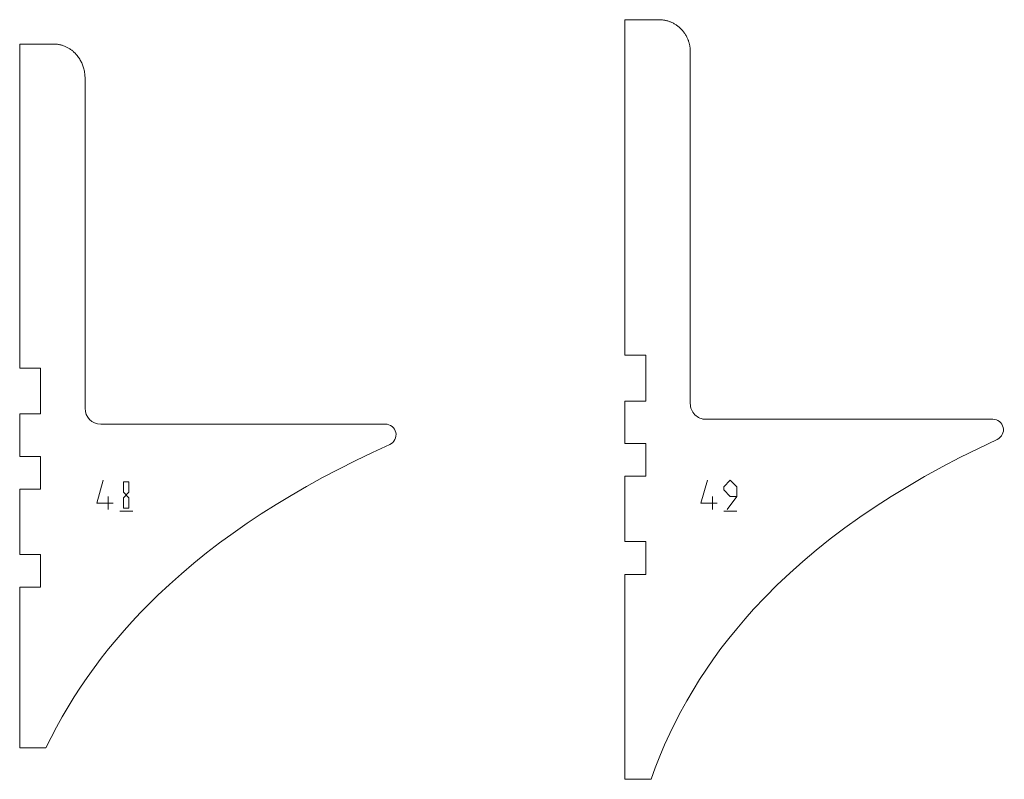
# Model space of a CAD drawing. Header units: millimetres. Extents: x -4788 to 4819, y -2871 to 1655.
# Tile 71 of 102: x -2394 to -1641, y -967 to -386. Entities that reach past the tile are written whole.
import ezdxf

# ---------------------------------------------------------------- set-up
doc = ezdxf.new("R2010")
doc.units = ezdxf.units.MM
doc.header["$MEASUREMENT"] = 0
doc.layers.add('1ST_SET_NUMBERS', color=7, linetype='Continuous')
doc.layers.add('1ST_SET_VECTORS', color=7, linetype='Continuous')

msp = doc.modelspace()

# ---------------------------------------------------------------- linework, layer by layer
at = {"layer": '1ST_SET_NUMBERS', "color": 1, "lineweight": 9}
for points, knots in [([(-2329.5456, -738.5767), (-2329.5456, -738.5767), (-2334.5456, -756.0767), (-2334.5456, -756.0767), (-2334.5456, -756.0767), (-2334.5456, -756.0767), (-2322.0456, -756.0767), (-2322.0456, -756.0767)], [0, 0, 0, 0, 0.33333333, 0.33333333, 0.33333333, 0.33333333, 1, 1, 1, 1]), ([(-2314.1682, -739.7559), (-2314.1682, -739.7559), (-2314.1682, -747.6392), (-2314.1682, -747.6392), (-2314.1682, -747.6392), (-2314.1682, -747.6392), (-2309.9229, -752.0142), (-2309.9229, -752.0142), (-2309.9229, -752.0142), (-2309.9229, -752.0142), (-2309.9229, -759.8974), (-2309.9229, -759.8974), (-2309.9229, -759.8974), (-2309.9229, -759.8974), (-2314.1682, -759.8974), (-2314.1682, -759.8974), (-2314.1682, -759.8974), (-2314.1682, -759.8974), (-2314.1682, -752.0142), (-2314.1682, -752.0142), (-2314.1682, -752.0142), (-2314.1682, -752.0142), (-2309.9229, -747.6392), (-2309.9229, -747.6392), (-2309.9229, -747.6392), (-2309.9229, -747.6392), (-2309.9229, -739.7559), (-2309.9229, -739.7559), (-2309.9229, -739.7559), (-2309.9229, -739.7559), (-2314.1682, -739.7559), (-2314.1682, -739.7559)], [0, 0, 0, 0, 0.11111111, 0.11111111, 0.11111111, 0.11111111, 0.22222222, 0.22222222, 0.22222222, 0.22222222, 0.33333333, 0.33333333, 0.33333333, 0.33333333, 0.44444444, 0.44444444, 0.44444444, 0.44444444, 0.55555556, 0.55555556, 0.55555556, 0.55555556, 0.66666667, 0.66666667, 0.66666667, 0.66666667, 0.77777778, 0.77777778, 0.77777778, 0.77777778, 1, 1, 1, 1]), ([(-1867.5456, -738.5767), (-1867.5456, -738.5767), (-1872.5456, -756.0767), (-1872.5456, -756.0767), (-1872.5456, -756.0767), (-1872.5456, -756.0767), (-1860.0456, -756.0767), (-1860.0456, -756.0767)], [0, 0, 0, 0, 0.33333333, 0.33333333, 0.33333333, 0.33333333, 1, 1, 1, 1]), ([(-1845.0456, -751.0767), (-1845.0456, -751.0767), (-1850.0456, -751.0767), (-1850.0456, -751.0767), (-1850.0456, -751.0767), (-1850.0456, -751.0767), (-1855.0456, -746.0767), (-1855.0456, -746.0767), (-1855.0456, -746.0767), (-1855.0456, -746.0767), (-1855.0456, -743.5767), (-1855.0456, -743.5767), (-1855.0456, -743.5767), (-1855.0456, -743.5767), (-1850.0456, -738.5767), (-1850.0456, -738.5767), (-1850.0456, -738.5767), (-1850.0456, -738.5767), (-1845.0456, -743.5767), (-1845.0456, -743.5767), (-1845.0456, -743.5767), (-1845.0456, -743.5767), (-1845.0456, -751.0767), (-1845.0456, -751.0767), (-1845.0456, -751.0767), (-1845.0456, -751.0767), (-1852.5456, -761.0767), (-1852.5456, -761.0767)], [0, 0, 0, 0, 0.125, 0.125, 0.125, 0.125, 0.25, 0.25, 0.25, 0.25, 0.375, 0.375, 0.375, 0.375, 0.5, 0.5, 0.5, 0.5, 0.625, 0.625, 0.625, 0.625, 0.75, 0.75, 0.75, 0.75, 1, 1, 1, 1])]:
    msp.add_open_spline(points, degree=3, knots=knots, dxfattribs=at)
for points in [[(-2325.7956, -751.0767), (-2325.7956, -751.0767), (-2325.7956, -761.0767), (-2325.7956, -761.0767)], [(-1863.7956, -751.0767), (-1863.7956, -751.0767), (-1863.7956, -761.0767), (-1863.7956, -761.0767)], [(-2317.0456, -762.3267), (-2317.0456, -762.3267), (-2307.0456, -762.3267), (-2307.0456, -762.3267)], [(-1855.0456, -762.3267), (-1855.0456, -762.3267), (-1845.0456, -762.3267), (-1845.0456, -762.3267)]]:
    msp.add_open_spline(points, degree=3, dxfattribs=at)
at = {"layer": '1ST_SET_VECTORS', "lineweight": 9}
for points, knots in [([(-1930.6493, -643.1111), (-1930.6493, -643.1111), (-1930.6493, -386.4748), (-1930.6493, -386.4748), (-1930.6493, -386.4748), (-1930.6493, -386.4748), (-1904.6493, -386.4748), (-1904.6493, -386.4748), (-1904.6493, -386.4748), (-1904.6493, -386.4748), (-1904.0818, -386.4817), (-1904.0818, -386.4817), (-1904.0818, -386.4817), (-1904.0818, -386.4817), (-1903.5152, -386.5022), (-1903.5152, -386.5022), (-1903.5152, -386.5022), (-1903.5152, -386.5022), (-1902.9498, -386.5364), (-1902.9498, -386.5364), (-1902.9498, -386.5364), (-1902.9498, -386.5364), (-1902.3859, -386.5841), (-1902.3859, -386.5841), (-1902.3859, -386.5841), (-1902.3859, -386.5841), (-1901.8236, -386.6454), (-1901.8236, -386.6454), (-1901.8236, -386.6454), (-1901.8236, -386.6454), (-1901.2632, -386.7202), (-1901.2632, -386.7202), (-1901.2632, -386.7202), (-1901.2632, -386.7202), (-1900.705, -386.8083), (-1900.705, -386.8083), (-1900.705, -386.8083), (-1900.705, -386.8083), (-1900.1491, -386.9099), (-1900.1491, -386.9099), (-1900.1491, -386.9099), (-1900.1491, -386.9099), (-1899.5958, -387.0247), (-1899.5958, -387.0247), (-1899.5958, -387.0247), (-1899.5958, -387.0247), (-1899.0454, -387.1528), (-1899.0454, -387.1528), (-1899.0454, -387.1528), (-1899.0454, -387.1528), (-1898.498, -387.2942), (-1898.498, -387.2942), (-1898.498, -387.2942), (-1898.498, -387.2942), (-1897.9539, -387.4487), (-1897.9539, -387.4487), (-1897.9539, -387.4487), (-1897.9539, -387.4487), (-1897.4133, -387.6163), (-1897.4133, -387.6163), (-1897.4133, -387.6163), (-1897.4133, -387.6163), (-1896.8765, -387.7969), (-1896.8765, -387.7969), (-1896.8765, -387.7969), (-1896.8765, -387.7969), (-1896.3437, -387.9906), (-1896.3437, -387.9906), (-1896.3437, -387.9906), (-1896.3437, -387.9906), (-1895.8151, -388.1972), (-1895.8151, -388.1972), (-1895.8151, -388.1972), (-1895.8151, -388.1972), (-1895.2443, -388.437), (-1895.2443, -388.437), (-1895.2443, -388.437), (-1895.2443, -388.437), (-1894.6807, -388.6913), (-1894.6807, -388.6913), (-1894.6807, -388.6913), (-1894.6807, -388.6913), (-1894.1246, -388.9598), (-1894.1246, -388.9598), (-1894.1246, -388.9598), (-1894.1246, -388.9598), (-1893.5761, -389.2425), (-1893.5761, -389.2425), (-1893.5761, -389.2425), (-1893.5761, -389.2425), (-1893.0355, -389.539), (-1893.0355, -389.539), (-1893.0355, -389.539), (-1893.0355, -389.539), (-1892.5031, -389.8493), (-1892.5031, -389.8493), (-1892.5031, -389.8493), (-1892.5031, -389.8493), (-1891.9791, -390.1732), (-1891.9791, -390.1732), (-1891.9791, -390.1732), (-1891.9791, -390.1732), (-1891.4636, -390.5104), (-1891.4636, -390.5104), (-1891.4636, -390.5104), (-1891.4636, -390.5104), (-1890.9571, -390.8608), (-1890.9571, -390.8608), (-1890.9571, -390.8608), (-1890.9571, -390.8608), (-1890.4596, -391.2241), (-1890.4596, -391.2241), (-1890.4596, -391.2241), (-1890.4596, -391.2241), (-1889.9714, -391.6003), (-1889.9714, -391.6003), (-1889.9714, -391.6003), (-1889.9714, -391.6003), (-1889.4928, -391.989), (-1889.4928, -391.989), (-1889.4928, -391.989), (-1889.4928, -391.989), (-1889.024, -392.3902), (-1889.024, -392.3902), (-1889.024, -392.3902), (-1889.024, -392.3902), (-1888.5653, -392.8036), (-1888.5653, -392.8036), (-1888.5653, -392.8036), (-1888.5653, -392.8036), (-1888.1168, -393.2291), (-1888.1168, -393.2291), (-1888.1168, -393.2291), (-1888.1168, -393.2291), (-1887.6788, -393.6664), (-1887.6788, -393.6664), (-1887.6788, -393.6664), (-1887.6788, -393.6664), (-1887.2476, -394.1196), (-1887.2476, -394.1196), (-1887.2476, -394.1196), (-1887.2476, -394.1196), (-1886.8287, -394.5832), (-1886.8287, -394.5832), (-1886.8287, -394.5832), (-1886.8287, -394.5832), (-1886.4223, -395.057), (-1886.4223, -395.057), (-1886.4223, -395.057), (-1886.4223, -395.057), (-1886.0285, -395.5406), (-1886.0285, -395.5406), (-1886.0285, -395.5406), (-1886.0285, -395.5406), (-1885.6474, -396.0337), (-1885.6474, -396.0337), (-1885.6474, -396.0337), (-1885.6474, -396.0337), (-1885.2792, -396.5362), (-1885.2792, -396.5362), (-1885.2792, -396.5362), (-1885.2792, -396.5362), (-1884.9239, -397.0477), (-1884.9239, -397.0477), (-1884.9239, -397.0477), (-1884.9239, -397.0477), (-1884.5819, -397.568), (-1884.5819, -397.568), (-1884.5819, -397.568), (-1884.5819, -397.568), (-1884.2531, -398.0968), (-1884.2531, -398.0968), (-1884.2531, -398.0968), (-1884.2531, -398.0968), (-1883.9377, -398.6338), (-1883.9377, -398.6338), (-1883.9377, -398.6338), (-1883.9377, -398.6338), (-1883.6358, -399.1788), (-1883.6358, -399.1788), (-1883.6358, -399.1788), (-1883.6358, -399.1788), (-1883.3476, -399.7314), (-1883.3476, -399.7314), (-1883.3476, -399.7314), (-1883.3476, -399.7314), (-1883.0733, -400.2915), (-1883.0733, -400.2915), (-1883.0733, -400.2915), (-1883.0733, -400.2915), (-1882.8129, -400.8587), (-1882.8129, -400.8587), (-1882.8129, -400.8587), (-1882.8129, -400.8587), (-1882.5665, -401.4328), (-1882.5665, -401.4328), (-1882.5665, -401.4328), (-1882.5665, -401.4328), (-1882.3344, -402.0135), (-1882.3344, -402.0135), (-1882.3344, -402.0135), (-1882.3344, -402.0135), (-1882.1553, -402.4931), (-1882.1553, -402.4931), (-1882.1553, -402.4931), (-1882.1553, -402.4931), (-1881.9736, -403.0128), (-1881.9736, -403.0128), (-1881.9736, -403.0128), (-1881.9736, -403.0128), (-1881.8036, -403.536), (-1881.8036, -403.536), (-1881.8036, -403.536), (-1881.8036, -403.536), (-1881.6451, -404.0624), (-1881.6451, -404.0624), (-1881.6451, -404.0624), (-1881.6451, -404.0624), (-1881.4982, -404.5919), (-1881.4982, -404.5919), (-1881.4982, -404.5919), (-1881.4982, -404.5919), (-1881.363, -405.1242), (-1881.363, -405.1242), (-1881.363, -405.1242), (-1881.363, -405.1242), (-1881.2395, -405.6592), (-1881.2395, -405.6592), (-1881.2395, -405.6592), (-1881.2395, -405.6592), (-1881.1276, -406.1966), (-1881.1276, -406.1966), (-1881.1276, -406.1966), (-1881.1276, -406.1966), (-1881.0274, -406.7363), (-1881.0274, -406.7363), (-1881.0274, -406.7363), (-1881.0274, -406.7363), (-1880.939, -407.278), (-1880.939, -407.278), (-1880.939, -407.278), (-1880.939, -407.278), (-1880.8622, -407.8216), (-1880.8622, -407.8216), (-1880.8622, -407.8216), (-1880.8622, -407.8216), (-1880.7973, -408.3668), (-1880.7973, -408.3668), (-1880.7973, -408.3668), (-1880.7973, -408.3668), (-1880.7441, -408.9135), (-1880.7441, -408.9135), (-1880.7441, -408.9135), (-1880.7441, -408.9135), (-1880.7026, -409.4614), (-1880.7026, -409.4614), (-1880.7026, -409.4614), (-1880.7026, -409.4614), (-1880.673, -410.0103), (-1880.673, -410.0103), (-1880.673, -410.0103), (-1880.673, -410.0103), (-1880.6553, -410.5601), (-1880.6553, -410.5601), (-1880.6553, -410.5601), (-1880.6553, -410.5601), (-1880.6493, -411.1105), (-1880.6493, -411.1105), (-1880.6493, -411.1105), (-1880.6493, -411.1105), (-1880.6493, -679.9953), (-1880.6493, -679.9953), (-1880.6493, -679.9953), (-1880.6568, -683.1892), (-1879.3951, -686.2553), (-1877.1418, -688.519), (-1877.1418, -688.519), (-1874.8884, -690.7826), (-1871.8433, -692.0583), (-1868.6493, -692.0654), (-1868.6493, -692.0654), (-1868.6493, -692.0654), (-1649.2797, -692.0653), (-1649.2797, -692.0653), (-1649.2797, -692.0653), (-1645.5209, -692.0297), (-1642.2398, -694.605), (-1641.3815, -698.2646), (-1641.3815, -698.2646), (-1640.5232, -701.9243), (-1642.5055, -705.7782), (-1645.8882, -707.4174), (-1645.8882, -707.4174), (-1645.8882, -707.4174), (-1660.3393, -714.2672), (-1660.3393, -714.2672), (-1660.3393, -714.2672), (-1660.3393, -714.2672), (-1674.4164, -721.2862), (-1674.4164, -721.2862), (-1674.4164, -721.2862), (-1674.4164, -721.2862), (-1688.1195, -728.4743), (-1688.1195, -728.4743), (-1688.1195, -728.4743), (-1688.1195, -728.4743), (-1701.4487, -735.8316), (-1701.4487, -735.8316), (-1701.4487, -735.8316), (-1701.4487, -735.8316), (-1714.404, -743.3581), (-1714.404, -743.3581), (-1714.404, -743.3581), (-1714.404, -743.3581), (-1726.9853, -751.0537), (-1726.9853, -751.0537), (-1726.9853, -751.0537), (-1726.9853, -751.0537), (-1739.1926, -758.9185), (-1739.1926, -758.9185), (-1739.1926, -758.9185), (-1739.1926, -758.9185), (-1751.026, -766.9524), (-1751.026, -766.9524), (-1751.026, -766.9524), (-1751.026, -766.9524), (-1762.4854, -775.1554), (-1762.4854, -775.1554), (-1762.4854, -775.1554), (-1762.4854, -775.1554), (-1773.5709, -783.5277), (-1773.5709, -783.5277), (-1773.5709, -783.5277), (-1773.5709, -783.5277), (-1784.2825, -792.0691), (-1784.2825, -792.0691), (-1784.2825, -792.0691), (-1784.2825, -792.0691), (-1794.6201, -800.7796), (-1794.6201, -800.7796), (-1794.6201, -800.7796), (-1794.6201, -800.7796), (-1804.5837, -809.6593), (-1804.5837, -809.6593), (-1804.5837, -809.6593), (-1804.5837, -809.6593), (-1814.1734, -818.7082), (-1814.1734, -818.7082), (-1814.1734, -818.7082), (-1814.1734, -818.7082), (-1823.3892, -827.9262), (-1823.3892, -827.9262), (-1823.3892, -827.9262), (-1823.3892, -827.9262), (-1832.231, -837.3133), (-1832.231, -837.3133), (-1832.231, -837.3133), (-1832.231, -837.3133), (-1838.8064, -844.6821), (-1838.8064, -844.6821), (-1838.8064, -844.6821), (-1838.8064, -844.6821), (-1845.1586, -852.1518), (-1845.1586, -852.1518), (-1845.1586, -852.1518), (-1845.1586, -852.1518), (-1851.2875, -859.7225), (-1851.2875, -859.7225), (-1851.2875, -859.7225), (-1851.2875, -859.7225), (-1857.1932, -867.3941), (-1857.1932, -867.3941), (-1857.1932, -867.3941), (-1857.1932, -867.3941), (-1862.8757, -875.1668), (-1862.8757, -875.1668), (-1862.8757, -875.1668), (-1862.8757, -875.1668), (-1868.335, -883.0404), (-1868.335, -883.0404), (-1868.335, -883.0404), (-1868.335, -883.0404), (-1873.571, -891.015), (-1873.571, -891.015), (-1873.571, -891.015), (-1873.571, -891.015), (-1878.5837, -899.0906), (-1878.5837, -899.0906), (-1878.5837, -899.0906), (-1878.5837, -899.0906), (-1883.3733, -907.2672), (-1883.3733, -907.2672), (-1883.3733, -907.2672), (-1883.3733, -907.2672), (-1887.9396, -915.5447), (-1887.9396, -915.5447), (-1887.9396, -915.5447), (-1887.9396, -915.5447), (-1892.2826, -923.9233), (-1892.2826, -923.9233), (-1892.2826, -923.9233), (-1892.2826, -923.9233), (-1896.4024, -932.4028), (-1896.4024, -932.4028), (-1896.4024, -932.4028), (-1896.4024, -932.4028), (-1900.299, -940.9833), (-1900.299, -940.9833), (-1900.299, -940.9833), (-1900.299, -940.9833), (-1903.9724, -949.6648), (-1903.9724, -949.6648), (-1903.9724, -949.6648), (-1903.9724, -949.6648), (-1907.4225, -958.4472), (-1907.4225, -958.4472), (-1907.4225, -958.4472), (-1907.4225, -958.4472), (-1910.6493, -967.3307), (-1910.6493, -967.3307), (-1910.6493, -967.3307), (-1910.6493, -967.3307), (-1930.6493, -967.3307), (-1930.6493, -967.3307), (-1930.6493, -967.3307), (-1930.6493, -967.3307), (-1930.6493, -810.6111), (-1930.6493, -810.6111), (-1930.6493, -810.6111), (-1930.6493, -810.6111), (-1914.6493, -810.6111), (-1914.6493, -810.6111), (-1914.6493, -810.6111), (-1914.6493, -810.6111), (-1914.6493, -785.6111), (-1914.6493, -785.6111), (-1914.6493, -785.6111), (-1914.6493, -785.6111), (-1930.6493, -785.6111), (-1930.6493, -785.6111), (-1930.6493, -785.6111), (-1930.6493, -785.6111), (-1930.6493, -735.6111), (-1930.6493, -735.6111), (-1930.6493, -735.6111), (-1930.6493, -735.6111), (-1914.6493, -735.6111), (-1914.6493, -735.6111), (-1914.6493, -735.6111), (-1914.6493, -735.6111), (-1914.6493, -710.6111), (-1914.6493, -710.6111), (-1914.6493, -710.6111), (-1914.6493, -710.6111), (-1930.6493, -710.6111), (-1930.6493, -710.6111), (-1930.6493, -710.6111), (-1930.6493, -710.6111), (-1930.6493, -678.1111), (-1930.6493, -678.1111), (-1930.6493, -678.1111), (-1930.6493, -678.1111), (-1914.6493, -678.1111), (-1914.6493, -678.1111), (-1914.6493, -678.1111), (-1914.6493, -678.1111), (-1914.6493, -643.1111), (-1914.6493, -643.1111), (-1914.6493, -643.1111), (-1914.6493, -643.1111), (-1930.6493, -643.1111), (-1930.6493, -643.1111)], [0, 0, 0, 0, 0.00840336, 0.00840336, 0.00840336, 0.00840336, 0.01680672, 0.01680672, 0.01680672, 0.01680672, 0.02521008, 0.02521008, 0.02521008, 0.02521008, 0.03361345, 0.03361345, 0.03361345, 0.03361345, 0.04201681, 0.04201681, 0.04201681, 0.04201681, 0.05042017, 0.05042017, 0.05042017, 0.05042017, 0.05882353, 0.05882353, 0.05882353, 0.05882353, 0.06722689, 0.06722689, 0.06722689, 0.06722689, 0.07563025, 0.07563025, 0.07563025, 0.07563025, 0.08403361, 0.08403361, 0.08403361, 0.08403361, 0.09243697, 0.09243697, 0.09243697, 0.09243697, 0.10084034, 0.10084034, 0.10084034, 0.10084034, 0.1092437, 0.1092437, 0.1092437, 0.1092437, 0.11764706, 0.11764706, 0.11764706, 0.11764706, 0.12605042, 0.12605042, 0.12605042, 0.12605042, 0.13445378, 0.13445378, 0.13445378, 0.13445378, 0.14285714, 0.14285714, 0.14285714, 0.14285714, 0.1512605, 0.1512605, 0.1512605, 0.1512605, 0.15966387, 0.15966387, 0.15966387, 0.15966387, 0.16806723, 0.16806723, 0.16806723, 0.16806723, 0.17647059, 0.17647059, 0.17647059, 0.17647059, 0.18487395, 0.18487395, 0.18487395, 0.18487395, 0.19327731, 0.19327731, 0.19327731, 0.19327731, 0.20168067, 0.20168067, 0.20168067, 0.20168067, 0.21008403, 0.21008403, 0.21008403, 0.21008403, 0.21848739, 0.21848739, 0.21848739, 0.21848739, 0.22689076, 0.22689076, 0.22689076, 0.22689076, 0.23529412, 0.23529412, 0.23529412, 0.23529412, 0.24369748, 0.24369748, 0.24369748, 0.24369748, 0.25210084, 0.25210084, 0.25210084, 0.25210084, 0.2605042, 0.2605042, 0.2605042, 0.2605042, 0.26890756, 0.26890756, 0.26890756, 0.26890756, 0.27731092, 0.27731092, 0.27731092, 0.27731092, 0.28571429, 0.28571429, 0.28571429, 0.28571429, 0.29411765, 0.29411765, 0.29411765, 0.29411765, 0.30252101, 0.30252101, 0.30252101, 0.30252101, 0.31092437, 0.31092437, 0.31092437, 0.31092437, 0.31932773, 0.31932773, 0.31932773, 0.31932773, 0.32773109, 0.32773109, 0.32773109, 0.32773109, 0.33613445, 0.33613445, 0.33613445, 0.33613445, 0.34453782, 0.34453782, 0.34453782, 0.34453782, 0.35294118, 0.35294118, 0.35294118, 0.35294118, 0.36134454, 0.36134454, 0.36134454, 0.36134454, 0.3697479, 0.3697479, 0.3697479, 0.3697479, 0.37815126, 0.37815126, 0.37815126, 0.37815126, 0.38655462, 0.38655462, 0.38655462, 0.38655462, 0.39495798, 0.39495798, 0.39495798, 0.39495798, 0.40336134, 0.40336134, 0.40336134, 0.40336134, 0.41176471, 0.41176471, 0.41176471, 0.41176471, 0.42016807, 0.42016807, 0.42016807, 0.42016807, 0.42857143, 0.42857143, 0.42857143, 0.42857143, 0.43697479, 0.43697479, 0.43697479, 0.43697479, 0.44537815, 0.44537815, 0.44537815, 0.44537815, 0.45378151, 0.45378151, 0.45378151, 0.45378151, 0.46218487, 0.46218487, 0.46218487, 0.46218487, 0.47058824, 0.47058824, 0.47058824, 0.47058824, 0.4789916, 0.4789916, 0.4789916, 0.4789916, 0.48739496, 0.48739496, 0.48739496, 0.48739496, 0.49579832, 0.49579832, 0.49579832, 0.49579832, 0.50420168, 0.50420168, 0.50420168, 0.50420168, 0.51260504, 0.51260504, 0.51260504, 0.51260504, 0.5210084, 0.5210084, 0.5210084, 0.5210084, 0.52941176, 0.52941176, 0.52941176, 0.52941176, 0.53781513, 0.53781513, 0.53781513, 0.53781513, 0.54621849, 0.54621849, 0.54621849, 0.54621849, 0.55462185, 0.55462185, 0.55462185, 0.55462185, 0.56302521, 0.56302521, 0.56302521, 0.56302521, 0.57142857, 0.57142857, 0.57142857, 0.57142857, 0.57983193, 0.57983193, 0.57983193, 0.57983193, 0.58823529, 0.58823529, 0.58823529, 0.58823529, 0.59663866, 0.59663866, 0.59663866, 0.59663866, 0.60504202, 0.60504202, 0.60504202, 0.60504202, 0.61344538, 0.61344538, 0.61344538, 0.61344538, 0.62184874, 0.62184874, 0.62184874, 0.62184874, 0.6302521, 0.6302521, 0.6302521, 0.6302521, 0.63865546, 0.63865546, 0.63865546, 0.63865546, 0.64705882, 0.64705882, 0.64705882, 0.64705882, 0.65546218, 0.65546218, 0.65546218, 0.65546218, 0.66386555, 0.66386555, 0.66386555, 0.66386555, 0.67226891, 0.67226891, 0.67226891, 0.67226891, 0.68067227, 0.68067227, 0.68067227, 0.68067227, 0.68907563, 0.68907563, 0.68907563, 0.68907563, 0.69747899, 0.69747899, 0.69747899, 0.69747899, 0.70588235, 0.70588235, 0.70588235, 0.70588235, 0.71428571, 0.71428571, 0.71428571, 0.71428571, 0.72268908, 0.72268908, 0.72268908, 0.72268908, 0.73109244, 0.73109244, 0.73109244, 0.73109244, 0.7394958, 0.7394958, 0.7394958, 0.7394958, 0.74789916, 0.74789916, 0.74789916, 0.74789916, 0.75630252, 0.75630252, 0.75630252, 0.75630252, 0.76470588, 0.76470588, 0.76470588, 0.76470588, 0.77310924, 0.77310924, 0.77310924, 0.77310924, 0.78151261, 0.78151261, 0.78151261, 0.78151261, 0.78991597, 0.78991597, 0.78991597, 0.78991597, 0.79831933, 0.79831933, 0.79831933, 0.79831933, 0.80672269, 0.80672269, 0.80672269, 0.80672269, 0.81512605, 0.81512605, 0.81512605, 0.81512605, 0.82352941, 0.82352941, 0.82352941, 0.82352941, 0.83193277, 0.83193277, 0.83193277, 0.83193277, 0.84033613, 0.84033613, 0.84033613, 0.84033613, 0.8487395, 0.8487395, 0.8487395, 0.8487395, 0.85714286, 0.85714286, 0.85714286, 0.85714286, 0.86554622, 0.86554622, 0.86554622, 0.86554622, 0.87394958, 0.87394958, 0.87394958, 0.87394958, 0.88235294, 0.88235294, 0.88235294, 0.88235294, 0.8907563, 0.8907563, 0.8907563, 0.8907563, 0.89915966, 0.89915966, 0.89915966, 0.89915966, 0.90756303, 0.90756303, 0.90756303, 0.90756303, 0.91596639, 0.91596639, 0.91596639, 0.91596639, 0.92436975, 0.92436975, 0.92436975, 0.92436975, 0.93277311, 0.93277311, 0.93277311, 0.93277311, 0.94117647, 0.94117647, 0.94117647, 0.94117647, 0.94957983, 0.94957983, 0.94957983, 0.94957983, 0.95798319, 0.95798319, 0.95798319, 0.95798319, 0.96638655, 0.96638655, 0.96638655, 0.96638655, 0.97478992, 0.97478992, 0.97478992, 0.97478992, 0.98319328, 0.98319328, 0.98319328, 0.98319328, 1, 1, 1, 1]), ([(-2393.5055, -652.9417), (-2393.5055, -652.9417), (-2393.5055, -405.0892), (-2393.5055, -405.0892), (-2393.5055, -405.0892), (-2393.5055, -405.0892), (-2367.5055, -405.0886), (-2367.5055, -405.0886), (-2367.5055, -405.0886), (-2367.5055, -405.0886), (-2366.9041, -405.0968), (-2366.9041, -405.0968), (-2366.9041, -405.0968), (-2366.9041, -405.0968), (-2366.3041, -405.1212), (-2366.3041, -405.1212), (-2366.3041, -405.1212), (-2366.3041, -405.1212), (-2365.706, -405.1617), (-2365.706, -405.1617), (-2365.706, -405.1617), (-2365.706, -405.1617), (-2365.1099, -405.2183), (-2365.1099, -405.2183), (-2365.1099, -405.2183), (-2365.1099, -405.2183), (-2364.5162, -405.2909), (-2364.5162, -405.2909), (-2364.5162, -405.2909), (-2364.5162, -405.2909), (-2363.925, -405.3793), (-2363.925, -405.3793), (-2363.925, -405.3793), (-2363.925, -405.3793), (-2363.3367, -405.4835), (-2363.3367, -405.4835), (-2363.3367, -405.4835), (-2363.3367, -405.4835), (-2362.7516, -405.6034), (-2362.7516, -405.6034), (-2362.7516, -405.6034), (-2362.7516, -405.6034), (-2362.1698, -405.7388), (-2362.1698, -405.7388), (-2362.1698, -405.7388), (-2362.1698, -405.7388), (-2361.5917, -405.8898), (-2361.5917, -405.8898), (-2361.5917, -405.8898), (-2361.5917, -405.8898), (-2361.0175, -406.0561), (-2361.0175, -406.0561), (-2361.0175, -406.0561), (-2361.0175, -406.0561), (-2360.4476, -406.2377), (-2360.4476, -406.2377), (-2360.4476, -406.2377), (-2360.4476, -406.2377), (-2359.8821, -406.4345), (-2359.8821, -406.4345), (-2359.8821, -406.4345), (-2359.8821, -406.4345), (-2359.3214, -406.6465), (-2359.3214, -406.6465), (-2359.3214, -406.6465), (-2359.3214, -406.6465), (-2358.7656, -406.8734), (-2358.7656, -406.8734), (-2358.7656, -406.8734), (-2358.7656, -406.8734), (-2358.2152, -407.1153), (-2358.2152, -407.1153), (-2358.2152, -407.1153), (-2358.2152, -407.1153), (-2357.672, -407.3711), (-2357.672, -407.3711), (-2357.672, -407.3711), (-2357.672, -407.3711), (-2357.1364, -407.6407), (-2357.1364, -407.6407), (-2357.1364, -407.6407), (-2357.1364, -407.6407), (-2356.6086, -407.9236), (-2356.6086, -407.9236), (-2356.6086, -407.9236), (-2356.6086, -407.9236), (-2356.0888, -408.2197), (-2356.0888, -408.2197), (-2356.0888, -408.2197), (-2356.0888, -408.2197), (-2355.5772, -408.5288), (-2355.5772, -408.5288), (-2355.5772, -408.5288), (-2355.5772, -408.5288), (-2355.0739, -408.8507), (-2355.0739, -408.8507), (-2355.0739, -408.8507), (-2355.0739, -408.8507), (-2354.579, -409.1851), (-2354.579, -409.1851), (-2354.579, -409.1851), (-2354.579, -409.1851), (-2354.0928, -409.5318), (-2354.0928, -409.5318), (-2354.0928, -409.5318), (-2354.0928, -409.5318), (-2353.6155, -409.8906), (-2353.6155, -409.8906), (-2353.6155, -409.8906), (-2353.6155, -409.8906), (-2353.1471, -410.2613), (-2353.1471, -410.2613), (-2353.1471, -410.2613), (-2353.1471, -410.2613), (-2352.6879, -410.6435), (-2352.6879, -410.6435), (-2352.6879, -410.6435), (-2352.6879, -410.6435), (-2352.238, -411.0372), (-2352.238, -411.0372), (-2352.238, -411.0372), (-2352.238, -411.0372), (-2351.7976, -411.4421), (-2351.7976, -411.4421), (-2351.7976, -411.4421), (-2351.7976, -411.4421), (-2351.3668, -411.8579), (-2351.3668, -411.8579), (-2351.3668, -411.8579), (-2351.3668, -411.8579), (-2350.9459, -412.2845), (-2350.9459, -412.2845), (-2350.9459, -412.2845), (-2350.9459, -412.2845), (-2350.5349, -412.7216), (-2350.5349, -412.7216), (-2350.5349, -412.7216), (-2350.5349, -412.7216), (-2349.9901, -413.3351), (-2349.9901, -413.3351), (-2349.9901, -413.3351), (-2349.9901, -413.3351), (-2349.466, -413.9655), (-2349.466, -413.9655), (-2349.466, -413.9655), (-2349.466, -413.9655), (-2348.9627, -414.6122), (-2348.9627, -414.6122), (-2348.9627, -414.6122), (-2348.9627, -414.6122), (-2348.4805, -415.2745), (-2348.4805, -415.2745), (-2348.4805, -415.2745), (-2348.4805, -415.2745), (-2348.0195, -415.9518), (-2348.0195, -415.9518), (-2348.0195, -415.9518), (-2348.0195, -415.9518), (-2347.5799, -416.6434), (-2347.5799, -416.6434), (-2347.5799, -416.6434), (-2347.5799, -416.6434), (-2347.1619, -417.3486), (-2347.1619, -417.3486), (-2347.1619, -417.3486), (-2347.1619, -417.3486), (-2346.7657, -418.0669), (-2346.7657, -418.0669), (-2346.7657, -418.0669), (-2346.7657, -418.0669), (-2346.3919, -418.7967), (-2346.3919, -418.7967), (-2346.3919, -418.7967), (-2346.3919, -418.7967), (-2346.0406, -419.5371), (-2346.0406, -419.5371), (-2346.0406, -419.5371), (-2346.0406, -419.5371), (-2345.7119, -420.2876), (-2345.7119, -420.2876), (-2345.7119, -420.2876), (-2345.7119, -420.2876), (-2345.4059, -421.0474), (-2345.4059, -421.0474), (-2345.4059, -421.0474), (-2345.4059, -421.0474), (-2345.1226, -421.8161), (-2345.1226, -421.8161), (-2345.1226, -421.8161), (-2345.1226, -421.8161), (-2344.8619, -422.5928), (-2344.8619, -422.5928), (-2344.8619, -422.5928), (-2344.8619, -422.5928), (-2344.6241, -423.3771), (-2344.6241, -423.3771), (-2344.6241, -423.3771), (-2344.6241, -423.3771), (-2344.4091, -424.1682), (-2344.4091, -424.1682), (-2344.4091, -424.1682), (-2344.4091, -424.1682), (-2344.1969, -425.055), (-2344.1969, -425.055), (-2344.1969, -425.055), (-2344.1969, -425.055), (-2344.0131, -425.9478), (-2344.0131, -425.9478), (-2344.0131, -425.9478), (-2344.0131, -425.9478), (-2343.8578, -426.8458), (-2343.8578, -426.8458), (-2343.8578, -426.8458), (-2343.8578, -426.8458), (-2343.7308, -427.7481), (-2343.7308, -427.7481), (-2343.7308, -427.7481), (-2343.7308, -427.7481), (-2343.6322, -428.654), (-2343.6322, -428.654), (-2343.6322, -428.654), (-2343.6322, -428.654), (-2343.5618, -429.5626), (-2343.5618, -429.5626), (-2343.5618, -429.5626), (-2343.5618, -429.5626), (-2343.5196, -430.4731), (-2343.5196, -430.4731), (-2343.5196, -430.4731), (-2343.5196, -430.4731), (-2343.5055, -431.3847), (-2343.5055, -431.3847), (-2343.5055, -431.3847), (-2343.5055, -431.3847), (-2343.5055, -683.5415), (-2343.5055, -683.5415), (-2343.5055, -683.5415), (-2343.5568, -690.2289), (-2338.1929, -695.6919), (-2331.5055, -695.7442), (-2331.5055, -695.7442), (-2331.5055, -695.7442), (-2113.8168, -695.7442), (-2113.8168, -695.7442), (-2113.8168, -695.7442), (-2110.0144, -695.7428), (-2106.7164, -698.3714), (-2105.8697, -702.0783), (-2105.8697, -702.0783), (-2105.023, -705.7852), (-2107.0379, -709.6714), (-2110.4638, -711.321), (-2110.4638, -711.321), (-2110.4638, -711.321), (-2123.7941, -717.436), (-2123.7941, -717.436), (-2123.7941, -717.436), (-2123.7941, -717.436), (-2136.8251, -723.696), (-2136.8251, -723.696), (-2136.8251, -723.696), (-2136.8251, -723.696), (-2149.5568, -730.1012), (-2149.5568, -730.1012), (-2149.5568, -730.1012), (-2149.5568, -730.1012), (-2161.9893, -736.6514), (-2161.9893, -736.6514), (-2161.9893, -736.6514), (-2161.9893, -736.6514), (-2174.1225, -743.3466), (-2174.1225, -743.3466), (-2174.1225, -743.3466), (-2174.1225, -743.3466), (-2185.9565, -750.1869), (-2185.9565, -750.1869), (-2185.9565, -750.1869), (-2185.9565, -750.1869), (-2197.4911, -757.1723), (-2197.4911, -757.1723), (-2197.4911, -757.1723), (-2197.4911, -757.1723), (-2208.7266, -764.3027), (-2208.7266, -764.3027), (-2208.7266, -764.3027), (-2208.7266, -764.3027), (-2219.6627, -771.5782), (-2219.6627, -771.5782), (-2219.6627, -771.5782), (-2219.6627, -771.5782), (-2230.2996, -778.9988), (-2230.2996, -778.9988), (-2230.2996, -778.9988), (-2230.2996, -778.9988), (-2240.6372, -786.5644), (-2240.6372, -786.5644), (-2240.6372, -786.5644), (-2240.6372, -786.5644), (-2250.6756, -794.2751), (-2250.6756, -794.2751), (-2250.6756, -794.2751), (-2250.6756, -794.2751), (-2260.4147, -802.1309), (-2260.4147, -802.1309), (-2260.4147, -802.1309), (-2260.4147, -802.1309), (-2269.8545, -810.1317), (-2269.8545, -810.1317), (-2269.8545, -810.1317), (-2269.8545, -810.1317), (-2278.9951, -818.2776), (-2278.9951, -818.2776), (-2278.9951, -818.2776), (-2278.9951, -818.2776), (-2287.8364, -826.5686), (-2287.8364, -826.5686), (-2287.8364, -826.5686), (-2287.8364, -826.5686), (-2294.5786, -833.1901), (-2294.5786, -833.1901), (-2294.5786, -833.1901), (-2294.5786, -833.1901), (-2301.1357, -839.9013), (-2301.1357, -839.9013), (-2301.1357, -839.9013), (-2301.1357, -839.9013), (-2307.5078, -846.7022), (-2307.5078, -846.7022), (-2307.5078, -846.7022), (-2307.5078, -846.7022), (-2313.6949, -853.5928), (-2313.6949, -853.5928), (-2313.6949, -853.5928), (-2313.6949, -853.5928), (-2319.6969, -860.573), (-2319.6969, -860.573), (-2319.6969, -860.573), (-2319.6969, -860.573), (-2325.5138, -867.643), (-2325.5138, -867.643), (-2325.5138, -867.643), (-2325.5138, -867.643), (-2331.1457, -874.8027), (-2331.1457, -874.8027), (-2331.1457, -874.8027), (-2331.1457, -874.8027), (-2336.5925, -882.0521), (-2336.5925, -882.0521), (-2336.5925, -882.0521), (-2336.5925, -882.0521), (-2341.8543, -889.3912), (-2341.8543, -889.3912), (-2341.8543, -889.3912), (-2341.8543, -889.3912), (-2346.9311, -896.82), (-2346.9311, -896.82), (-2346.9311, -896.82), (-2346.9311, -896.82), (-2351.8228, -904.3385), (-2351.8228, -904.3385), (-2351.8228, -904.3385), (-2351.8228, -904.3385), (-2356.5294, -911.9467), (-2356.5294, -911.9467), (-2356.5294, -911.9467), (-2356.5294, -911.9467), (-2361.051, -919.6446), (-2361.051, -919.6446), (-2361.051, -919.6446), (-2361.051, -919.6446), (-2365.3876, -927.4322), (-2365.3876, -927.4322), (-2365.3876, -927.4322), (-2365.3876, -927.4322), (-2369.539, -935.3095), (-2369.539, -935.3095), (-2369.539, -935.3095), (-2369.539, -935.3095), (-2373.5055, -943.2765), (-2373.5055, -943.2765), (-2373.5055, -943.2765), (-2373.5055, -943.2765), (-2393.5055, -943.2765), (-2393.5055, -943.2765), (-2393.5055, -943.2765), (-2393.5055, -943.2765), (-2393.5055, -820.4417), (-2393.5055, -820.4417), (-2393.5055, -820.4417), (-2393.5055, -820.4417), (-2377.5055, -820.4417), (-2377.5055, -820.4417), (-2377.5055, -820.4417), (-2377.5055, -820.4417), (-2377.5055, -795.4417), (-2377.5055, -795.4417), (-2377.5055, -795.4417), (-2377.5055, -795.4417), (-2393.5055, -795.4417), (-2393.5055, -795.4417), (-2393.5055, -795.4417), (-2393.5055, -795.4417), (-2393.5055, -745.4417), (-2393.5055, -745.4417), (-2393.5055, -745.4417), (-2393.5055, -745.4417), (-2377.5055, -745.4417), (-2377.5055, -745.4417), (-2377.5055, -745.4417), (-2377.5055, -745.4417), (-2377.5055, -720.4417), (-2377.5055, -720.4417), (-2377.5055, -720.4417), (-2377.5055, -720.4417), (-2393.5055, -720.4417), (-2393.5055, -720.4417), (-2393.5055, -720.4417), (-2393.5055, -720.4417), (-2393.5055, -687.9417), (-2393.5055, -687.9417), (-2393.5055, -687.9417), (-2393.5055, -687.9417), (-2377.5055, -687.9417), (-2377.5055, -687.9417), (-2377.5055, -687.9417), (-2377.5055, -687.9417), (-2377.5055, -652.9417), (-2377.5055, -652.9417), (-2377.5055, -652.9417), (-2377.5055, -652.9417), (-2393.5055, -652.9417), (-2393.5055, -652.9417)], [0, 0, 0, 0, 0.00917431, 0.00917431, 0.00917431, 0.00917431, 0.01834862, 0.01834862, 0.01834862, 0.01834862, 0.02752294, 0.02752294, 0.02752294, 0.02752294, 0.03669725, 0.03669725, 0.03669725, 0.03669725, 0.04587156, 0.04587156, 0.04587156, 0.04587156, 0.05504587, 0.05504587, 0.05504587, 0.05504587, 0.06422018, 0.06422018, 0.06422018, 0.06422018, 0.0733945, 0.0733945, 0.0733945, 0.0733945, 0.08256881, 0.08256881, 0.08256881, 0.08256881, 0.09174312, 0.09174312, 0.09174312, 0.09174312, 0.10091743, 0.10091743, 0.10091743, 0.10091743, 0.11009174, 0.11009174, 0.11009174, 0.11009174, 0.11926606, 0.11926606, 0.11926606, 0.11926606, 0.12844037, 0.12844037, 0.12844037, 0.12844037, 0.13761468, 0.13761468, 0.13761468, 0.13761468, 0.14678899, 0.14678899, 0.14678899, 0.14678899, 0.1559633, 0.1559633, 0.1559633, 0.1559633, 0.16513761, 0.16513761, 0.16513761, 0.16513761, 0.17431193, 0.17431193, 0.17431193, 0.17431193, 0.18348624, 0.18348624, 0.18348624, 0.18348624, 0.19266055, 0.19266055, 0.19266055, 0.19266055, 0.20183486, 0.20183486, 0.20183486, 0.20183486, 0.21100917, 0.21100917, 0.21100917, 0.21100917, 0.22018349, 0.22018349, 0.22018349, 0.22018349, 0.2293578, 0.2293578, 0.2293578, 0.2293578, 0.23853211, 0.23853211, 0.23853211, 0.23853211, 0.24770642, 0.24770642, 0.24770642, 0.24770642, 0.25688073, 0.25688073, 0.25688073, 0.25688073, 0.26605505, 0.26605505, 0.26605505, 0.26605505, 0.27522936, 0.27522936, 0.27522936, 0.27522936, 0.28440367, 0.28440367, 0.28440367, 0.28440367, 0.29357798, 0.29357798, 0.29357798, 0.29357798, 0.30275229, 0.30275229, 0.30275229, 0.30275229, 0.31192661, 0.31192661, 0.31192661, 0.31192661, 0.32110092, 0.32110092, 0.32110092, 0.32110092, 0.33027523, 0.33027523, 0.33027523, 0.33027523, 0.33944954, 0.33944954, 0.33944954, 0.33944954, 0.34862385, 0.34862385, 0.34862385, 0.34862385, 0.35779817, 0.35779817, 0.35779817, 0.35779817, 0.36697248, 0.36697248, 0.36697248, 0.36697248, 0.37614679, 0.37614679, 0.37614679, 0.37614679, 0.3853211, 0.3853211, 0.3853211, 0.3853211, 0.39449541, 0.39449541, 0.39449541, 0.39449541, 0.40366972, 0.40366972, 0.40366972, 0.40366972, 0.41284404, 0.41284404, 0.41284404, 0.41284404, 0.42201835, 0.42201835, 0.42201835, 0.42201835, 0.43119266, 0.43119266, 0.43119266, 0.43119266, 0.44036697, 0.44036697, 0.44036697, 0.44036697, 0.44954128, 0.44954128, 0.44954128, 0.44954128, 0.4587156, 0.4587156, 0.4587156, 0.4587156, 0.46788991, 0.46788991, 0.46788991, 0.46788991, 0.47706422, 0.47706422, 0.47706422, 0.47706422, 0.48623853, 0.48623853, 0.48623853, 0.48623853, 0.49541284, 0.49541284, 0.49541284, 0.49541284, 0.50458716, 0.50458716, 0.50458716, 0.50458716, 0.51376147, 0.51376147, 0.51376147, 0.51376147, 0.52293578, 0.52293578, 0.52293578, 0.52293578, 0.53211009, 0.53211009, 0.53211009, 0.53211009, 0.5412844, 0.5412844, 0.5412844, 0.5412844, 0.55045872, 0.55045872, 0.55045872, 0.55045872, 0.55963303, 0.55963303, 0.55963303, 0.55963303, 0.56880734, 0.56880734, 0.56880734, 0.56880734, 0.57798165, 0.57798165, 0.57798165, 0.57798165, 0.58715596, 0.58715596, 0.58715596, 0.58715596, 0.59633028, 0.59633028, 0.59633028, 0.59633028, 0.60550459, 0.60550459, 0.60550459, 0.60550459, 0.6146789, 0.6146789, 0.6146789, 0.6146789, 0.62385321, 0.62385321, 0.62385321, 0.62385321, 0.63302752, 0.63302752, 0.63302752, 0.63302752, 0.64220183, 0.64220183, 0.64220183, 0.64220183, 0.65137615, 0.65137615, 0.65137615, 0.65137615, 0.66055046, 0.66055046, 0.66055046, 0.66055046, 0.66972477, 0.66972477, 0.66972477, 0.66972477, 0.67889908, 0.67889908, 0.67889908, 0.67889908, 0.68807339, 0.68807339, 0.68807339, 0.68807339, 0.69724771, 0.69724771, 0.69724771, 0.69724771, 0.70642202, 0.70642202, 0.70642202, 0.70642202, 0.71559633, 0.71559633, 0.71559633, 0.71559633, 0.72477064, 0.72477064, 0.72477064, 0.72477064, 0.73394495, 0.73394495, 0.73394495, 0.73394495, 0.74311927, 0.74311927, 0.74311927, 0.74311927, 0.75229358, 0.75229358, 0.75229358, 0.75229358, 0.76146789, 0.76146789, 0.76146789, 0.76146789, 0.7706422, 0.7706422, 0.7706422, 0.7706422, 0.77981651, 0.77981651, 0.77981651, 0.77981651, 0.78899083, 0.78899083, 0.78899083, 0.78899083, 0.79816514, 0.79816514, 0.79816514, 0.79816514, 0.80733945, 0.80733945, 0.80733945, 0.80733945, 0.81651376, 0.81651376, 0.81651376, 0.81651376, 0.82568807, 0.82568807, 0.82568807, 0.82568807, 0.83486239, 0.83486239, 0.83486239, 0.83486239, 0.8440367, 0.8440367, 0.8440367, 0.8440367, 0.85321101, 0.85321101, 0.85321101, 0.85321101, 0.86238532, 0.86238532, 0.86238532, 0.86238532, 0.87155963, 0.87155963, 0.87155963, 0.87155963, 0.88073394, 0.88073394, 0.88073394, 0.88073394, 0.88990826, 0.88990826, 0.88990826, 0.88990826, 0.89908257, 0.89908257, 0.89908257, 0.89908257, 0.90825688, 0.90825688, 0.90825688, 0.90825688, 0.91743119, 0.91743119, 0.91743119, 0.91743119, 0.9266055, 0.9266055, 0.9266055, 0.9266055, 0.93577982, 0.93577982, 0.93577982, 0.93577982, 0.94495413, 0.94495413, 0.94495413, 0.94495413, 0.95412844, 0.95412844, 0.95412844, 0.95412844, 0.96330275, 0.96330275, 0.96330275, 0.96330275, 0.97247706, 0.97247706, 0.97247706, 0.97247706, 0.98165138, 0.98165138, 0.98165138, 0.98165138, 1, 1, 1, 1])]:
    msp.add_open_spline(points, degree=3, knots=knots, dxfattribs=at)

doc.saveas('drawing.dxf')
